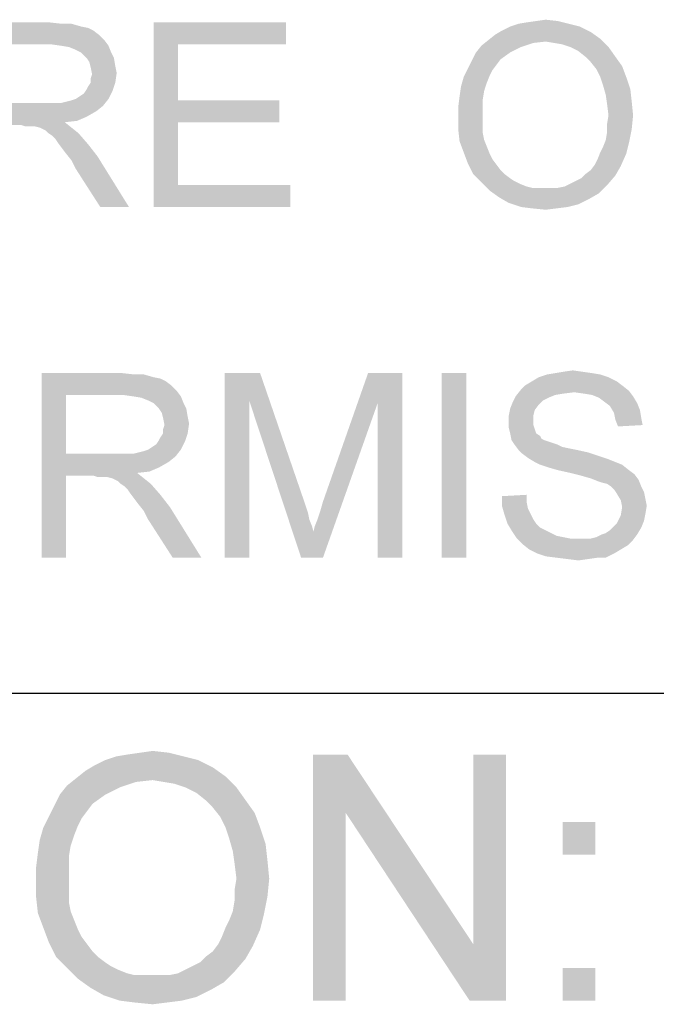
# Model space of a CAD drawing. Extents: x 0 to 1189, y 0 to 841.
# Tile 41 of 125: x 940 to 950, y 35 to 51. Entities that reach past the tile are written whole.
import ezdxf

# ---------------------------------------------------------------- set-up
doc = ezdxf.new("R2010")
doc.units = 0
doc.header["$LTSCALE"] = 65.395
doc.header["$MEASUREMENT"] = 0
doc.layers.get('0').update_dxf_attribs({"linetype": 'CONTINUOUS'})

msp = doc.modelspace()

# ---------------------------------------------------------------- linework, layer by layer
at = {"linetype": 'Continuous'}
for q in [(1160, 40), (1037, 40), (1174, 40)]:
    msp.add_line((909, 40), q, dxfattribs=at)
for points in [[(938.97778, 50.9), (940.28889, 50.9), (939.37778, 50.54444)], [(940.28889, 50.9), (940.48889, 50.87778), (939.37778, 50.54444)], [(941.97778, 50.9), (944.13333, 50.9), (942.37778, 50.54444)], [(942.37778, 50.54444), (941.97778, 47.9), (941.97778, 50.9)], [(942.37778, 50.54444), (944.13333, 50.9), (944.13333, 50.54444)], [(947.91111, 50.87778), (948.04444, 50.9), (948.55556, 50.92222)], [(947.91111, 50.87778), (948.55556, 50.92222), (948.73333, 50.87778)], [(948.55556, 50.92222), (948.04444, 50.9), (948.2, 50.92222)], [(948.2, 50.92222), (948.35556, 50.94444), (948.55556, 50.92222)], [(940.64444, 50.87778), (940.8, 50.83333), (939.37778, 50.54444)], [(940.48889, 50.87778), (940.64444, 50.87778), (939.37778, 50.54444)], [(940.8, 50.83333), (940.91111, 50.81111), (939.37778, 50.54444)], [(940.91111, 50.81111), (941, 50.76667), (939.37778, 50.54444)], [(941, 50.76667), (941.08889, 50.7), (939.37778, 50.54444)], [(949.08889, 50.74444), (947.53333, 50.7), (947.64444, 50.76667)], [(947.53333, 50.7), (949.08889, 50.74444), (949.24444, 50.63333)], [(948.91111, 50.83333), (947.64444, 50.76667), (947.77778, 50.83333)], [(947.64444, 50.76667), (948.91111, 50.83333), (949.08889, 50.74444)], [(948.73333, 50.87778), (947.77778, 50.83333), (947.91111, 50.87778)], [(947.77778, 50.83333), (948.73333, 50.87778), (948.91111, 50.83333)], [(941.08889, 50.7), (941.17778, 50.61111), (939.37778, 50.54444)], [(940.31111, 50.54444), (939.37778, 50.54444), (941.17778, 50.61111)], [(940.46667, 50.52222), (940.31111, 50.54444), (941.17778, 50.61111)], [(940.46667, 50.52222), (941.17778, 50.61111), (941.24444, 50.52222)], [(948.35556, 50.58889), (947.31111, 50.52222), (947.42222, 50.61111)], [(948.35556, 50.58889), (948.15556, 50.56667), (947.31111, 50.52222)], [(949.24444, 50.63333), (947.42222, 50.61111), (947.53333, 50.7)], [(948.35556, 50.58889), (947.42222, 50.61111), (949.24444, 50.63333)], [(948.48889, 50.56667), (948.35556, 50.58889), (949.24444, 50.63333)], [(948.62222, 50.54444), (948.48889, 50.56667), (949.24444, 50.63333)], [(948.75556, 50.5), (948.62222, 50.54444), (949.24444, 50.63333)], [(948.75556, 50.5), (949.24444, 50.63333), (949.37778, 50.5)], [(941.24444, 50.52222), (940.6, 50.5), (940.46667, 50.52222)], [(940.71111, 50.45556), (940.6, 50.5), (941.24444, 50.52222)], [(940.8, 50.41111), (940.71111, 50.45556), (941.24444, 50.52222)], [(940.8, 50.41111), (941.24444, 50.52222), (941.28889, 50.41111)], [(942.37778, 50.54444), (942.37778, 49.63333), (941.97778, 47.9)], [(947.95556, 50.5), (947.22222, 50.41111), (947.31111, 50.52222)], [(947.22222, 50.41111), (947.95556, 50.5), (947.77778, 50.41111)], [(947.31111, 50.52222), (948.15556, 50.56667), (947.95556, 50.5)], [(949.37778, 50.5), (948.88889, 50.43333), (948.75556, 50.5)], [(949, 50.34444), (948.88889, 50.43333), (949.37778, 50.5)], [(949, 50.34444), (949.37778, 50.5), (949.48889, 50.34444)], [(941.28889, 50.41111), (940.88889, 50.32222), (940.8, 50.41111)], [(940.88889, 50.32222), (941.28889, 50.41111), (941.33333, 50.32222)], [(941.33333, 50.32222), (940.93333, 50.25556), (940.88889, 50.32222)], [(940.93333, 50.25556), (941.33333, 50.32222), (941.35556, 50.18889)], [(941.35556, 50.18889), (940.95556, 50.16667), (940.93333, 50.25556)], [(947.55556, 50.21111), (947.08889, 50.14445), (947.15556, 50.27778)], [(947.77778, 50.41111), (947.62222, 50.3), (947.15556, 50.27778)], [(947.77778, 50.41111), (947.15556, 50.27778), (947.22222, 50.41111)], [(947.15556, 50.27778), (947.62222, 50.3), (947.55556, 50.21111)], [(949.48889, 50.34444), (949.08889, 50.25556), (949, 50.34444)], [(949.08889, 50.25556), (949.48889, 50.34444), (949.6, 50.18889)], [(949.6, 50.18889), (949.17778, 50.14445), (949.08889, 50.25556)], [(940.95556, 50.16667), (941.35556, 50.18889), (941.37778, 50.07778)], [(941.37778, 50.07778), (940.97778, 50.05556), (940.95556, 50.16667)], [(947.48889, 50.12222), (947.02222, 50.01111), (947.08889, 50.14445)], [(947.48889, 50.12222), (947.44444, 50.03333), (947.02222, 50.01111)], [(947.08889, 50.14445), (947.55556, 50.21111), (947.48889, 50.12222)], [(949.24444, 50.01111), (949.17778, 50.14445), (949.6, 50.18889)], [(949.24444, 50.01111), (949.6, 50.18889), (949.66667, 50.01111)], [(940.95556, 49.98889), (940.97778, 50.05556), (941.37778, 50.07778)], [(940.95556, 49.92222), (940.95556, 49.98889), (941.37778, 50.07778)], [(940.95556, 49.92222), (941.37778, 50.07778), (941.35556, 49.92222)], [(947.4, 49.92222), (946.97778, 49.85556), (947.02222, 50.01111)], [(947.02222, 50.01111), (947.44444, 50.03333), (947.4, 49.92222)], [(949.66667, 50.01111), (949.28889, 49.87778), (949.24444, 50.01111)], [(949.28889, 49.87778), (949.66667, 50.01111), (949.73333, 49.81111)], [(940.71111, 49.65556), (940.77778, 49.7), (941.31111, 49.78889)], [(940.71111, 49.65556), (941.31111, 49.78889), (941.24444, 49.65556)], [(940.77778, 49.7), (940.84444, 49.74444), (941.31111, 49.78889)], [(941.31111, 49.78889), (940.84444, 49.74444), (940.88889, 49.81111)], [(940.88889, 49.81111), (940.91111, 49.85556), (941.35556, 49.92222)], [(940.88889, 49.81111), (941.35556, 49.92222), (941.31111, 49.78889)], [(941.35556, 49.92222), (940.91111, 49.85556), (940.95556, 49.92222)], [(947.35556, 49.78889), (946.95556, 49.7), (946.97778, 49.85556)], [(946.95556, 49.7), (947.35556, 49.78889), (947.33333, 49.65556)], [(946.97778, 49.85556), (947.4, 49.92222), (947.35556, 49.78889)], [(949.73333, 49.81111), (949.33333, 49.72222), (949.28889, 49.87778)], [(949.33333, 49.72222), (949.73333, 49.81111), (949.75556, 49.61111)], [(940.46667, 49.58889), (940.55556, 49.61111), (941.24444, 49.65556)], [(940.46667, 49.58889), (941.24444, 49.65556), (941.15556, 49.54444)], [(940.55556, 49.61111), (940.64444, 49.63333), (941.24444, 49.65556)], [(941.24444, 49.65556), (940.64444, 49.63333), (940.71111, 49.65556)], [(942.37778, 49.63333), (942.37778, 49.27778), (941.97778, 47.9)], [(942.37778, 49.27778), (944.02222, 49.63333), (944.02222, 49.27778)], [(942.37778, 49.63333), (944.02222, 49.63333), (942.37778, 49.27778)], [(947.33333, 49.65556), (946.93333, 49.52222), (946.95556, 49.7)], [(946.93333, 49.52222), (947.33333, 49.65556), (947.33333, 49.5)], [(949.75556, 49.61111), (949.35556, 49.56667), (949.33333, 49.72222)], [(940.46667, 49.58889), (941.15556, 49.54444), (939.37778, 49.23333)], [(940.35556, 49.58889), (940.46667, 49.58889), (939.37778, 49.23333)], [(940.22222, 49.58889), (940.35556, 49.58889), (939.37778, 49.23333)], [(939.37778, 49.58889), (940.22222, 49.58889), (939.37778, 49.23333)], [(941.15556, 49.54444), (941.04444, 49.45556), (939.37778, 49.23333)], [(941.04444, 49.45556), (940.88889, 49.36667), (939.37778, 49.23333)], [(947.33333, 49.5), (946.93333, 49.34444), (946.93333, 49.52222)], [(946.93333, 49.34444), (947.33333, 49.5), (947.33333, 49.34444)], [(949.37778, 49.38889), (949.35556, 49.56667), (949.75556, 49.61111)], [(949.37778, 49.38889), (949.75556, 49.61111), (949.77778, 49.38889)], [(940.88889, 49.36667), (940.73333, 49.3), (939.37778, 49.23333)], [(940.73333, 49.3), (940.53333, 49.27778), (939.37778, 49.23333)], [(947.33333, 49.34444), (947.33333, 49.21111), (946.93333, 49.16667)], [(947.33333, 49.34444), (946.93333, 49.16667), (946.93333, 49.34444)], [(949.77778, 49.38889), (949.35556, 49.25556), (949.37778, 49.38889)], [(949.35556, 49.25556), (949.77778, 49.38889), (949.75556, 49.16667)], [(939.82222, 49.23333), (939.37778, 49.23333), (940.53333, 49.27778)], [(939.88889, 49.21111), (939.82222, 49.23333), (940.53333, 49.27778)], [(939.95556, 49.21111), (939.88889, 49.21111), (940.53333, 49.27778)], [(940, 49.21111), (939.95556, 49.21111), (940.53333, 49.27778)], [(940.04444, 49.21111), (940, 49.21111), (940.53333, 49.27778)], [(940.13333, 49.18889), (940.04444, 49.21111), (940.53333, 49.27778)], [(940.13333, 49.18889), (940.53333, 49.27778), (940.64444, 49.18889)], [(940.64444, 49.18889), (940.22222, 49.14444), (940.13333, 49.18889)], [(940.26667, 49.1), (940.22222, 49.14444), (940.64444, 49.18889)], [(940.26667, 49.1), (940.64444, 49.18889), (940.75556, 49.1)], [(942.37778, 49.27778), (942.37778, 48.25556), (941.97778, 47.9)], [(946.93333, 49.16667), (947.33333, 49.21111), (947.33333, 49.1)], [(947.33333, 49.1), (946.95556, 48.96667), (946.93333, 49.16667)], [(949.33333, 48.98889), (949.35556, 49.12222), (949.75556, 49.16667)], [(949.33333, 48.98889), (949.75556, 49.16667), (949.71111, 48.94444)], [(949.75556, 49.16667), (949.35556, 49.12222), (949.35556, 49.25556)], [(940.75556, 49.1), (940.33333, 49.05556), (940.26667, 49.1)], [(940.37778, 49.01111), (940.33333, 49.05556), (940.75556, 49.1)], [(940.42222, 48.94444), (940.37778, 49.01111), (940.75556, 49.1)], [(940.42222, 48.94444), (940.75556, 49.1), (940.91111, 48.92222)], [(947.33333, 49.1), (947.35556, 48.98889), (946.95556, 48.96667)], [(946.95556, 48.96667), (947.35556, 48.98889), (947.4, 48.87778)], [(949.71111, 48.94444), (949.28889, 48.87778), (949.33333, 48.98889)], [(940.91111, 48.92222), (940.48889, 48.85556), (940.42222, 48.94444)], [(940.55556, 48.76667), (940.48889, 48.85556), (940.91111, 48.92222)], [(940.55556, 48.76667), (940.91111, 48.92222), (941.06667, 48.72222)], [(947.4, 48.87778), (947.02222, 48.78889), (946.95556, 48.96667)], [(947.02222, 48.78889), (947.4, 48.87778), (947.44444, 48.76667)], [(949.24444, 48.78889), (949.28889, 48.87778), (949.71111, 48.94444)], [(949.24444, 48.78889), (949.71111, 48.94444), (949.66667, 48.76667)], [(941.06667, 48.72222), (940.64444, 48.65556), (940.55556, 48.76667)], [(940.71111, 48.52222), (940.64444, 48.65556), (941.06667, 48.72222)], [(941.11111, 47.9), (940.71111, 48.52222), (941.06667, 48.72222)], [(941.11111, 47.9), (941.06667, 48.72222), (941.57778, 47.9)], [(947.44444, 48.76667), (947.08889, 48.61111), (947.02222, 48.78889)], [(947.44444, 48.76667), (947.48889, 48.67778), (947.08889, 48.61111)], [(947.08889, 48.61111), (947.48889, 48.67778), (947.55556, 48.58889)], [(949.15556, 48.58889), (949.2, 48.67778), (949.66667, 48.76667)], [(949.15556, 48.58889), (949.66667, 48.76667), (949.57778, 48.56667)], [(949.66667, 48.76667), (949.2, 48.67778), (949.24444, 48.78889)], [(947.55556, 48.58889), (947.17778, 48.43333), (947.08889, 48.61111)], [(947.55556, 48.58889), (947.62222, 48.5), (947.17778, 48.43333)], [(947.17778, 48.43333), (947.62222, 48.5), (947.68889, 48.43333)], [(949, 48.43333), (949.08889, 48.5), (949.57778, 48.56667)], [(949, 48.43333), (949.57778, 48.56667), (949.48889, 48.41111)], [(949.57778, 48.56667), (949.08889, 48.5), (949.15556, 48.58889)], [(947.68889, 48.43333), (947.31111, 48.3), (947.17778, 48.43333)], [(947.68889, 48.43333), (947.77778, 48.36667), (947.31111, 48.3)], [(947.77778, 48.36667), (947.84444, 48.32222), (947.31111, 48.3)], [(948.75556, 48.27778), (948.84444, 48.32222), (949.48889, 48.41111)], [(948.75556, 48.27778), (949.48889, 48.41111), (949.35556, 48.25556)], [(948.84444, 48.32222), (948.93333, 48.36667), (949.48889, 48.41111)], [(949.48889, 48.41111), (948.93333, 48.36667), (949, 48.43333)], [(942.37778, 48.25556), (944.2, 48.25556), (941.97778, 47.9)], [(941.97778, 47.9), (944.2, 48.25556), (944.2, 47.9)], [(947.31111, 48.3), (947.84444, 48.32222), (947.93333, 48.27778)], [(947.93333, 48.27778), (947.44444, 48.16667), (947.31111, 48.3)], [(947.93333, 48.27778), (948.04444, 48.23333), (947.44444, 48.16667)], [(948.04444, 48.23333), (948.13333, 48.21111), (947.44444, 48.16667)], [(948.44444, 48.21111), (948.55556, 48.21111), (947.44444, 48.16667)], [(948.33333, 48.21111), (948.44444, 48.21111), (947.44444, 48.16667)], [(948.24444, 48.21111), (948.33333, 48.21111), (947.44444, 48.16667)], [(948.13333, 48.21111), (948.24444, 48.21111), (947.44444, 48.16667)], [(949.22222, 48.12222), (947.44444, 48.16667), (948.55556, 48.21111)], [(948.55556, 48.21111), (948.66667, 48.23333), (949.35556, 48.25556)], [(948.55556, 48.21111), (949.35556, 48.25556), (949.22222, 48.12222)], [(949.35556, 48.25556), (948.66667, 48.23333), (948.75556, 48.27778)], [(949.22222, 48.12222), (947.6, 48.05556), (947.44444, 48.16667)], [(947.6, 48.05556), (949.22222, 48.12222), (949.06667, 48.03333)], [(949.06667, 48.03333), (947.75556, 47.96667), (947.6, 48.05556)], [(947.75556, 47.96667), (949.06667, 48.03333), (948.88889, 47.94444)], [(948.88889, 47.94444), (947.95556, 47.9), (947.75556, 47.96667)], [(947.95556, 47.9), (948.88889, 47.94444), (948.71111, 47.9)], [(948.71111, 47.9), (948.13333, 47.87778), (947.95556, 47.9)], [(948.13333, 47.87778), (948.71111, 47.9), (948.53333, 47.87778)], [(948.53333, 47.87778), (948.35556, 47.85556), (948.13333, 47.87778)], [(940.15556, 45.2), (941.46667, 45.2), (940.55556, 44.84444)], [(940.55556, 44.84444), (940.15556, 42.2), (940.15556, 45.2)], [(941.46667, 45.2), (941.66667, 45.17778), (940.55556, 44.84444)], [(941.82222, 45.17778), (941.97778, 45.13333), (940.55556, 44.84444)], [(941.66667, 45.17778), (941.82222, 45.17778), (940.55556, 44.84444)], [(941.97778, 45.13333), (942.08889, 45.11111), (940.55556, 44.84444)], [(943.13333, 45.2), (943.71111, 45.2), (943.53333, 44.75556)], [(943.53333, 44.75556), (943.13333, 42.2), (943.13333, 45.2)], [(943.53333, 44.75556), (943.71111, 45.2), (944.44444, 43.06667)], [(945.62222, 44.71111), (944.73333, 43.11111), (945.46667, 45.2)], [(945.46667, 45.2), (946.02222, 45.2), (945.62222, 44.71111)], [(945.62222, 42.2), (945.62222, 44.71111), (946.02222, 45.2)], [(945.62222, 42.2), (946.02222, 45.2), (946.02222, 42.2)], [(947.06667, 45.2), (946.66667, 42.2), (946.66667, 45.2)], [(946.66667, 42.2), (947.06667, 45.2), (947.06667, 42.2)], [(949.37778, 45.13333), (948.13333, 45.06667), (948.24444, 45.13333)], [(948.13333, 45.06667), (949.37778, 45.13333), (949.51111, 45.06667)], [(949.24444, 45.17778), (948.24444, 45.13333), (948.37778, 45.17778)], [(948.24444, 45.13333), (949.24444, 45.17778), (949.37778, 45.13333)], [(949.11111, 45.2), (948.37778, 45.17778), (948.51111, 45.2)], [(948.37778, 45.17778), (949.11111, 45.2), (949.24444, 45.17778)], [(948.95556, 45.22222), (948.51111, 45.2), (948.64444, 45.22222)], [(948.51111, 45.2), (948.95556, 45.22222), (949.11111, 45.2)], [(948.64444, 45.22222), (948.8, 45.24444), (948.95556, 45.22222)], [(942.08889, 45.11111), (942.17778, 45.06667), (940.55556, 44.84444)], [(942.17778, 45.06667), (942.26667, 45), (940.55556, 44.84444)], [(942.26667, 45), (942.35556, 44.91111), (940.55556, 44.84444)], [(949.6, 45), (947.95556, 44.93333), (948.02222, 45)], [(947.95556, 44.93333), (949.6, 45), (949.71111, 44.91111)], [(949.51111, 45.06667), (948.02222, 45), (948.13333, 45.06667)], [(948.02222, 45), (949.51111, 45.06667), (949.6, 45)], [(940.55556, 44.84444), (940.55556, 43.88889), (940.15556, 42.2)], [(941.48889, 44.84444), (940.55556, 44.84444), (942.35556, 44.91111)], [(941.64444, 44.82222), (941.48889, 44.84444), (942.35556, 44.91111)], [(941.64444, 44.82222), (942.35556, 44.91111), (942.42222, 44.82222)], [(942.42222, 44.82222), (941.77778, 44.8), (941.64444, 44.82222)], [(941.88889, 44.75556), (941.77778, 44.8), (942.42222, 44.82222)], [(941.97778, 44.71111), (941.88889, 44.75556), (942.42222, 44.82222)], [(941.97778, 44.71111), (942.42222, 44.82222), (942.46667, 44.71111)], [(948.4, 44.8), (947.82222, 44.73333), (947.86667, 44.82222)], [(948.82222, 44.88889), (947.86667, 44.82222), (947.95556, 44.93333)], [(948.82222, 44.88889), (948.64444, 44.86667), (947.86667, 44.82222)], [(948.64444, 44.86667), (948.51111, 44.84444), (947.86667, 44.82222)], [(947.86667, 44.82222), (948.51111, 44.84444), (948.4, 44.8)], [(947.95556, 44.93333), (949.71111, 44.91111), (948.82222, 44.88889)], [(948.97778, 44.86667), (948.82222, 44.88889), (949.71111, 44.91111)], [(949.11111, 44.84444), (948.97778, 44.86667), (949.71111, 44.91111)], [(949.11111, 44.84444), (949.71111, 44.91111), (949.77778, 44.82222)], [(949.77778, 44.82222), (949.22222, 44.8), (949.11111, 44.84444)], [(949.31111, 44.73333), (949.22222, 44.8), (949.77778, 44.82222)], [(949.31111, 44.73333), (949.77778, 44.82222), (949.84444, 44.71111)], [(942.46667, 44.71111), (942.06667, 44.62222), (941.97778, 44.71111)], [(942.06667, 44.62222), (942.46667, 44.71111), (942.51111, 44.62222)], [(943.13333, 42.2), (943.53333, 44.75556), (943.53333, 42.2)], [(944.44444, 43.06667), (944.37778, 42.2), (943.53333, 44.75556)], [(944.37778, 42.2), (944.57778, 42.62222), (945.62222, 44.71111)], [(944.37778, 42.2), (945.62222, 44.71111), (944.73333, 42.2)], [(944.57778, 42.62222), (944.6, 42.71111), (945.62222, 44.71111)], [(944.6, 42.71111), (944.64444, 42.82222), (945.62222, 44.71111)], [(944.64444, 42.82222), (944.68889, 42.95556), (945.62222, 44.71111)], [(944.68889, 42.95556), (944.73333, 43.11111), (945.62222, 44.71111)], [(948.24444, 44.68889), (947.77778, 44.62222), (947.82222, 44.73333)], [(947.77778, 44.62222), (948.24444, 44.68889), (948.17778, 44.6)], [(948.4, 44.8), (948.31111, 44.75556), (947.82222, 44.73333)], [(947.82222, 44.73333), (948.31111, 44.75556), (948.24444, 44.68889)], [(949.84444, 44.71111), (949.4, 44.66667), (949.31111, 44.73333)], [(949.4, 44.66667), (949.84444, 44.71111), (949.88889, 44.6)], [(949.88889, 44.6), (949.46667, 44.55556), (949.4, 44.66667)], [(942.51111, 44.62222), (942.11111, 44.55556), (942.06667, 44.62222)], [(942.11111, 44.55556), (942.51111, 44.62222), (942.53333, 44.48889)], [(942.53333, 44.48889), (942.13333, 44.46667), (942.11111, 44.55556)], [(948.17778, 44.6), (947.75556, 44.51111), (947.77778, 44.62222)], [(947.75556, 44.51111), (948.17778, 44.6), (948.15556, 44.51111)], [(948.15556, 44.51111), (948.15556, 44.42222), (947.75556, 44.4)], [(948.15556, 44.51111), (947.75556, 44.4), (947.75556, 44.51111)], [(949.46667, 44.55556), (949.88889, 44.6), (949.91111, 44.46667)], [(949.91111, 44.46667), (949.48889, 44.44444), (949.46667, 44.55556)], [(942.13333, 44.46667), (942.53333, 44.48889), (942.55556, 44.37778)], [(942.55556, 44.37778), (942.15556, 44.35556), (942.13333, 44.46667)], [(942.13333, 44.28889), (942.15556, 44.35556), (942.55556, 44.37778)], [(942.13333, 44.22222), (942.13333, 44.28889), (942.55556, 44.37778)], [(942.13333, 44.22222), (942.55556, 44.37778), (942.53333, 44.22222)], [(947.75556, 44.4), (948.15556, 44.42222), (948.15556, 44.35556)], [(948.15556, 44.35556), (947.75556, 44.31111), (947.75556, 44.4)], [(947.75556, 44.31111), (948.15556, 44.35556), (948.17778, 44.28889)], [(949.48889, 44.44444), (949.91111, 44.46667), (949.93333, 44.35556)], [(949.93333, 44.35556), (949.53333, 44.33333), (949.48889, 44.44444)], [(942.06667, 44.11111), (942.08889, 44.15556), (942.53333, 44.22222)], [(942.06667, 44.11111), (942.53333, 44.22222), (942.48889, 44.08889)], [(942.53333, 44.22222), (942.08889, 44.15556), (942.13333, 44.22222)], [(948.17778, 44.28889), (947.77778, 44.22222), (947.75556, 44.31111)], [(947.77778, 44.22222), (948.17778, 44.28889), (948.2, 44.22222)], [(948.2, 44.22222), (947.8, 44.11111), (947.77778, 44.22222)], [(948.2, 44.22222), (948.26667, 44.17778), (947.8, 44.11111)], [(948.26667, 44.17778), (948.28889, 44.13333), (947.8, 44.11111)], [(941.88889, 43.95556), (941.95556, 44), (942.48889, 44.08889)], [(941.88889, 43.95556), (942.48889, 44.08889), (942.42222, 43.95556)], [(941.95556, 44), (942.02222, 44.04444), (942.48889, 44.08889)], [(942.48889, 44.08889), (942.02222, 44.04444), (942.06667, 44.11111)], [(947.8, 44.11111), (948.28889, 44.13333), (948.33333, 44.11111)], [(948.33333, 44.11111), (947.84444, 44.04444), (947.8, 44.11111)], [(948.33333, 44.11111), (948.4, 44.08889), (947.84444, 44.04444)], [(948.4, 44.08889), (948.46667, 44.06667), (947.84444, 44.04444)], [(947.84444, 44.04444), (948.46667, 44.06667), (948.53333, 44.04444)], [(948.53333, 44.04444), (947.91111, 43.95555), (947.84444, 44.04444)], [(948.53333, 44.04444), (948.62222, 44), (947.91111, 43.95555)], [(940.55556, 43.88889), (940.55556, 43.53333), (940.15556, 42.2)], [(941.64444, 43.88889), (942.33333, 43.84444), (940.55556, 43.53333)], [(941.53333, 43.88889), (941.64444, 43.88889), (940.55556, 43.53333)], [(941.4, 43.88889), (941.53333, 43.88889), (940.55556, 43.53333)], [(940.55556, 43.88889), (941.4, 43.88889), (940.55556, 43.53333)], [(941.64444, 43.88889), (941.73333, 43.91111), (942.42222, 43.95556)], [(941.64444, 43.88889), (942.42222, 43.95556), (942.33333, 43.84444)], [(941.73333, 43.91111), (941.82222, 43.93333), (942.42222, 43.95556)], [(942.42222, 43.95556), (941.82222, 43.93333), (941.88889, 43.95556)], [(948.62222, 44), (948.73333, 43.97778), (947.91111, 43.95555)], [(947.91111, 43.95555), (948.73333, 43.97778), (948.84444, 43.95555)], [(948.84444, 43.95555), (947.97778, 43.88889), (947.91111, 43.95555)], [(948.84444, 43.95555), (949.04444, 43.91111), (947.97778, 43.88889)], [(947.97778, 43.88889), (949.04444, 43.91111), (949.24444, 43.84444)], [(949.24444, 43.84444), (948.06667, 43.82222), (947.97778, 43.88889)], [(942.33333, 43.84444), (942.22222, 43.75556), (940.55556, 43.53333)], [(942.22222, 43.75556), (942.06667, 43.66667), (940.55556, 43.53333)], [(948.06667, 43.82222), (949.24444, 43.84444), (949.37778, 43.8)], [(949.37778, 43.8), (948.17778, 43.75556), (948.06667, 43.82222)], [(948.17778, 43.75556), (949.37778, 43.8), (949.48889, 43.75556)], [(949.48889, 43.75556), (948.26667, 43.71111), (948.17778, 43.75556)], [(948.26667, 43.71111), (949.48889, 43.75556), (949.6, 43.71111)], [(949.6, 43.71111), (948.4, 43.66667), (948.26667, 43.71111)], [(948.55556, 43.62222), (948.4, 43.66667), (949.6, 43.71111)], [(948.55556, 43.62222), (949.6, 43.71111), (949.71111, 43.62222)], [(940.15556, 42.2), (940.55556, 43.53333), (940.55556, 42.2)], [(942.06667, 43.66667), (941.91111, 43.6), (940.55556, 43.53333)], [(941.91111, 43.6), (941.71111, 43.57778), (940.55556, 43.53333)], [(941, 43.53333), (940.55556, 43.53333), (941.71111, 43.57778)], [(941.06667, 43.51111), (941, 43.53333), (941.71111, 43.57778)], [(941.13333, 43.51111), (941.06667, 43.51111), (941.71111, 43.57778)], [(941.17778, 43.51111), (941.13333, 43.51111), (941.71111, 43.57778)], [(941.22222, 43.51111), (941.17778, 43.51111), (941.71111, 43.57778)], [(941.31111, 43.48889), (941.22222, 43.51111), (941.71111, 43.57778)], [(941.31111, 43.48889), (941.71111, 43.57778), (941.82222, 43.48889)], [(949.71111, 43.62222), (948.75556, 43.57778), (948.55556, 43.62222)], [(948.75556, 43.57778), (949.71111, 43.62222), (949.8, 43.55556)], [(949.8, 43.55556), (948.93333, 43.53333), (948.75556, 43.57778)], [(949.08889, 43.48889), (948.93333, 43.53333), (949.8, 43.55556)], [(949.08889, 43.48889), (949.8, 43.55556), (949.86667, 43.46667)], [(941.82222, 43.48889), (941.4, 43.44444), (941.31111, 43.48889)], [(941.44444, 43.4), (941.4, 43.44444), (941.82222, 43.48889)], [(941.44444, 43.4), (941.82222, 43.48889), (941.93333, 43.4)], [(941.93333, 43.4), (941.51111, 43.35556), (941.44444, 43.4)], [(941.55556, 43.31111), (941.51111, 43.35556), (941.93333, 43.4)], [(941.6, 43.24444), (941.55556, 43.31111), (941.93333, 43.4)], [(941.6, 43.24444), (941.93333, 43.4), (942.08889, 43.22222)], [(949.86667, 43.46667), (949.2, 43.44444), (949.08889, 43.48889)], [(949.26667, 43.42222), (949.2, 43.44444), (949.86667, 43.46667)], [(949.35556, 43.4), (949.26667, 43.42222), (949.86667, 43.46667)], [(949.42222, 43.35556), (949.35556, 43.4), (949.86667, 43.46667)], [(949.42222, 43.35556), (949.86667, 43.46667), (949.91111, 43.35556)], [(942.08889, 43.22222), (941.66667, 43.15556), (941.6, 43.24444)], [(941.73333, 43.06667), (941.66667, 43.15556), (942.08889, 43.22222)], [(941.73333, 43.06667), (942.08889, 43.22222), (942.24444, 43.02222)], [(947.64444, 43.2), (948.04444, 43.22222), (948.04444, 43.11111)], [(949.91111, 43.35556), (949.46667, 43.31111), (949.42222, 43.35556)], [(949.46667, 43.31111), (949.91111, 43.35556), (949.95556, 43.26667)], [(949.95556, 43.26667), (949.51111, 43.24444), (949.46667, 43.31111)], [(949.51111, 43.24444), (949.95556, 43.26667), (949.97778, 43.15556)], [(949.97778, 43.15556), (949.57778, 43.13333), (949.51111, 43.24444)], [(942.24444, 43.02222), (941.82222, 42.95556), (941.73333, 43.06667)], [(944.44444, 43.06667), (944.48889, 42.93333), (944.37778, 42.2)], [(948.04444, 43.11111), (947.64444, 43.04444), (947.64444, 43.2)], [(947.64444, 43.04444), (948.04444, 43.11111), (948.06667, 43)], [(949.57778, 43.13333), (949.97778, 43.15556), (950, 43.04444)], [(950, 43.04444), (949.6, 43.02222), (949.57778, 43.13333)], [(941.88889, 42.82222), (941.82222, 42.95556), (942.24444, 43.02222)], [(942.28889, 42.2), (941.88889, 42.82222), (942.24444, 43.02222)], [(942.28889, 42.2), (942.24444, 43.02222), (942.75556, 42.2)], [(944.48889, 42.93333), (944.51111, 42.82222), (944.37778, 42.2)], [(948.06667, 43), (947.68889, 42.88889), (947.64444, 43.04444)], [(948.06667, 43), (948.11111, 42.91111), (947.68889, 42.88889)], [(947.68889, 42.88889), (948.11111, 42.91111), (948.15556, 42.82222)], [(949.97778, 42.91111), (949.57778, 42.88889), (949.6, 43.02222)], [(949.57778, 42.88889), (949.97778, 42.91111), (949.95556, 42.8)], [(949.6, 43.02222), (950, 43.04444), (949.97778, 42.91111)], [(944.51111, 42.82222), (944.55556, 42.71111), (944.37778, 42.2)], [(948.15556, 42.82222), (947.73333, 42.75556), (947.68889, 42.88889)], [(947.73333, 42.75556), (948.15556, 42.82222), (948.2, 42.75556)], [(948.2, 42.75556), (947.8, 42.64444), (947.73333, 42.75556)], [(948.2, 42.75556), (948.26667, 42.68889), (947.8, 42.64444)], [(949.46667, 42.71111), (949.51111, 42.75556), (949.95556, 42.8)], [(949.46667, 42.71111), (949.95556, 42.8), (949.91111, 42.68889)], [(949.95556, 42.8), (949.51111, 42.75556), (949.57778, 42.88889)], [(944.55556, 42.71111), (944.57778, 42.62222), (944.37778, 42.2)], [(947.8, 42.64444), (948.26667, 42.68889), (948.35556, 42.64444)], [(948.35556, 42.64444), (947.88889, 42.51111), (947.8, 42.64444)], [(948.35556, 42.64444), (948.44444, 42.6), (947.88889, 42.51111)], [(948.44444, 42.6), (948.53333, 42.55556), (947.88889, 42.51111)], [(949.08889, 42.51111), (949.17778, 42.53333), (949.84444, 42.57778)], [(949.08889, 42.51111), (949.84444, 42.57778), (949.77778, 42.48889)], [(949.84444, 42.57778), (949.17778, 42.53333), (949.26667, 42.57778)], [(949.26667, 42.57778), (949.33333, 42.6), (949.91111, 42.68889)], [(949.26667, 42.57778), (949.91111, 42.68889), (949.84444, 42.57778)], [(949.33333, 42.6), (949.4, 42.64444), (949.91111, 42.68889)], [(949.91111, 42.68889), (949.4, 42.64444), (949.46667, 42.71111)], [(948.53333, 42.55556), (948.64444, 42.53333), (947.88889, 42.51111)], [(947.88889, 42.51111), (948.64444, 42.53333), (948.75556, 42.51111)], [(948.75556, 42.51111), (947.97778, 42.42222), (947.88889, 42.51111)], [(949.08889, 42.51111), (949.77778, 42.48889), (947.97778, 42.42222)], [(948.97778, 42.51111), (949.08889, 42.51111), (947.97778, 42.42222)], [(948.88889, 42.51111), (948.97778, 42.51111), (947.97778, 42.42222)], [(948.75556, 42.51111), (948.88889, 42.51111), (947.97778, 42.42222)], [(947.97778, 42.42222), (949.77778, 42.48889), (949.68889, 42.4)], [(949.68889, 42.4), (948.08889, 42.33333), (947.97778, 42.42222)], [(948.08889, 42.33333), (949.68889, 42.4), (949.57778, 42.33333)], [(949.57778, 42.33333), (948.22222, 42.26667), (948.08889, 42.33333)], [(948.22222, 42.26667), (949.57778, 42.33333), (949.46667, 42.26667)], [(949.46667, 42.26667), (948.35556, 42.22222), (948.22222, 42.26667)], [(948.53333, 42.2), (948.35556, 42.22222), (949.46667, 42.26667)], [(949.2, 42.2), (948.53333, 42.2), (949.46667, 42.26667)], [(949.2, 42.2), (949.46667, 42.26667), (949.33333, 42.2)], [(949.2, 42.2), (948.71111, 42.17778), (948.53333, 42.2)], [(948.71111, 42.17778), (949.2, 42.2), (949.04444, 42.17778)], [(949.04444, 42.17778), (948.88889, 42.15556), (948.71111, 42.17778)], [(941.75556, 39.02963), (941.96296, 39.05926), (942.22963, 39.02963)], [(942.7037, 38.91111), (941.01481, 38.82222), (941.19259, 38.91111)], [(941.01481, 38.82222), (942.7037, 38.91111), (942.94074, 38.79259)], [(942.46667, 38.97037), (941.19259, 38.91111), (941.37037, 38.97037)], [(941.19259, 38.91111), (942.46667, 38.97037), (942.7037, 38.91111)], [(941.37037, 38.97037), (941.54815, 39), (942.22963, 39.02963)], [(941.37037, 38.97037), (942.22963, 39.02963), (942.46667, 38.97037)], [(942.22963, 39.02963), (941.54815, 39), (941.75556, 39.02963)], [(945.13333, 39), (945.1037, 38.05185), (944.57037, 35)], [(945.13333, 39), (944.57037, 35), (944.57037, 39)], [(945.1037, 38.05185), (945.13333, 39), (947.17778, 35.91852)], [(947.11852, 35), (947.17778, 35.91852), (947.71111, 39)], [(947.11852, 35), (947.71111, 39), (947.71111, 35)], [(947.71111, 39), (947.17778, 35.91852), (947.17778, 39)], [(943.14815, 38.64444), (940.71852, 38.61481), (940.86667, 38.73333)], [(942.94074, 38.79259), (940.86667, 38.73333), (941.01481, 38.82222)], [(940.86667, 38.73333), (942.94074, 38.79259), (943.14815, 38.64444)], [(941.96296, 38.58519), (940.57037, 38.4963), (940.71852, 38.61481)], [(941.96296, 38.58519), (941.6963, 38.55555), (940.57037, 38.4963)], [(941.96296, 38.58519), (940.71852, 38.61481), (943.14815, 38.64444)], [(942.14074, 38.55555), (941.96296, 38.58519), (943.14815, 38.64444)], [(942.31852, 38.52593), (942.14074, 38.55555), (943.14815, 38.64444)], [(942.4963, 38.46667), (942.31852, 38.52593), (943.14815, 38.64444)], [(942.4963, 38.46667), (943.14815, 38.64444), (943.32593, 38.46667)], [(941.42963, 38.46667), (940.45185, 38.34815), (940.57037, 38.4963)], [(940.45185, 38.34815), (941.42963, 38.46667), (941.19259, 38.34815)], [(940.57037, 38.4963), (941.6963, 38.55555), (941.42963, 38.46667)], [(943.32593, 38.46667), (942.67407, 38.37778), (942.4963, 38.46667)], [(942.82222, 38.25926), (942.67407, 38.37778), (943.32593, 38.46667)], [(942.82222, 38.25926), (943.32593, 38.46667), (943.47407, 38.25926)], [(941.19259, 38.34815), (940.98519, 38.2), (940.36296, 38.17037)], [(941.19259, 38.34815), (940.36296, 38.17037), (940.45185, 38.34815)], [(943.47407, 38.25926), (942.94074, 38.14074), (942.82222, 38.25926)], [(942.94074, 38.14074), (943.47407, 38.25926), (943.62222, 38.05185)], [(940.8963, 38.08148), (940.27407, 37.99259), (940.36296, 38.17037)], [(940.36296, 38.17037), (940.98519, 38.2), (940.8963, 38.08148)], [(943.62222, 38.05185), (943.05926, 37.99259), (942.94074, 38.14074)], [(940.80741, 37.96296), (940.18519, 37.81481), (940.27407, 37.99259)], [(940.80741, 37.96296), (940.74815, 37.84444), (940.18519, 37.81481)], [(940.27407, 37.99259), (940.8963, 38.08148), (940.80741, 37.96296)], [(943.14815, 37.81481), (943.05926, 37.99259), (943.62222, 38.05185)], [(943.14815, 37.81481), (943.62222, 38.05185), (943.71111, 37.81481)], [(944.57037, 35), (945.1037, 38.05185), (945.1037, 35)], [(947.17778, 35.91852), (947.11852, 35), (945.1037, 38.05185)], [(940.68889, 37.6963), (940.12593, 37.60741), (940.18519, 37.81481)], [(940.18519, 37.81481), (940.74815, 37.84444), (940.68889, 37.6963)], [(943.71111, 37.81481), (943.20741, 37.63704), (943.14815, 37.81481)], [(943.20741, 37.63704), (943.71111, 37.81481), (943.8, 37.54815)], [(949.16296, 37.9037), (948.62963, 37.37037), (948.62963, 37.9037)], [(948.62963, 37.37037), (949.16296, 37.9037), (949.16296, 37.37037)], [(940.12593, 37.60741), (940.68889, 37.6963), (940.62963, 37.51852)], [(943.8, 37.54815), (943.26667, 37.42963), (943.20741, 37.63704)], [(940.62963, 37.51852), (940.0963, 37.4), (940.12593, 37.60741)], [(940.0963, 37.4), (940.62963, 37.51852), (940.6, 37.34074)], [(943.26667, 37.42963), (943.8, 37.54815), (943.82963, 37.28148)], [(940.6, 37.34074), (940.06667, 37.16296), (940.0963, 37.4)], [(940.06667, 37.16296), (940.6, 37.34074), (940.6, 37.13333)], [(943.82963, 37.28148), (943.2963, 37.22222), (943.26667, 37.42963)], [(940.6, 37.13333), (940.06667, 36.92593), (940.06667, 37.16296)], [(940.06667, 36.92593), (940.6, 37.13333), (940.6, 36.92593)], [(943.32593, 36.98518), (943.2963, 37.22222), (943.82963, 37.28148)], [(943.32593, 36.98518), (943.82963, 37.28148), (943.85926, 36.98518)], [(943.85926, 36.98518), (943.2963, 36.80741), (943.32593, 36.98518)], [(943.2963, 36.80741), (943.85926, 36.98518), (943.82963, 36.68889)], [(940.6, 36.92593), (940.6, 36.74815), (940.06667, 36.68889)], [(940.6, 36.92593), (940.06667, 36.68889), (940.06667, 36.92593)], [(940.06667, 36.68889), (940.6, 36.74815), (940.6, 36.6)], [(940.6, 36.6), (940.0963, 36.42222), (940.06667, 36.68889)], [(943.26667, 36.45185), (943.2963, 36.62963), (943.82963, 36.68889)], [(943.26667, 36.45185), (943.82963, 36.68889), (943.77037, 36.39259)], [(943.82963, 36.68889), (943.2963, 36.62963), (943.2963, 36.80741)], [(940.6, 36.6), (940.62963, 36.45185), (940.0963, 36.42222)], [(940.0963, 36.42222), (940.62963, 36.45185), (940.68889, 36.3037)], [(940.68889, 36.3037), (940.18519, 36.18519), (940.0963, 36.42222)], [(943.14815, 36.18519), (943.20741, 36.3037), (943.77037, 36.39259)], [(943.14815, 36.18519), (943.77037, 36.39259), (943.71111, 36.15556)], [(943.77037, 36.39259), (943.20741, 36.3037), (943.26667, 36.45185)], [(940.18519, 36.18519), (940.68889, 36.3037), (940.74815, 36.15556)], [(940.74815, 36.15556), (940.27407, 35.94815), (940.18519, 36.18519)], [(943.71111, 36.15556), (943.08889, 36.03704), (943.14815, 36.18519)], [(940.74815, 36.15556), (940.80741, 36.03704), (940.27407, 35.94815)], [(940.27407, 35.94815), (940.80741, 36.03704), (940.8963, 35.91852)], [(943.02963, 35.91852), (943.08889, 36.03704), (943.71111, 36.15556)], [(943.02963, 35.91852), (943.71111, 36.15556), (943.59259, 35.88889)], [(940.8963, 35.91852), (940.39259, 35.71111), (940.27407, 35.94815)], [(940.8963, 35.91852), (940.98519, 35.8), (940.39259, 35.71111)], [(942.82222, 35.71111), (942.94074, 35.8), (943.59259, 35.88889)], [(942.82222, 35.71111), (943.59259, 35.88889), (943.47407, 35.68148)], [(943.59259, 35.88889), (942.94074, 35.8), (943.02963, 35.91852)], [(940.39259, 35.71111), (940.98519, 35.8), (941.07407, 35.71111)], [(941.07407, 35.71111), (940.57037, 35.53333), (940.39259, 35.71111)], [(941.07407, 35.71111), (941.19259, 35.62222), (940.57037, 35.53333)], [(943.47407, 35.68148), (942.73333, 35.62222), (942.82222, 35.71111)], [(941.19259, 35.62222), (941.28148, 35.56296), (940.57037, 35.53333)], [(940.57037, 35.53333), (941.28148, 35.56296), (941.4, 35.5037)], [(941.4, 35.5037), (940.74815, 35.35556), (940.57037, 35.53333)], [(942.4963, 35.5037), (942.61481, 35.56296), (943.47407, 35.68148)], [(942.4963, 35.5037), (943.47407, 35.68148), (943.2963, 35.47407)], [(942.61481, 35.56296), (942.73333, 35.62222), (943.47407, 35.68148)], [(949.16296, 35.53333), (948.62963, 35), (948.62963, 35.53333)], [(948.62963, 35), (949.16296, 35.53333), (949.16296, 35)], [(941.4, 35.5037), (941.54815, 35.44445), (940.74815, 35.35556)], [(941.54815, 35.44445), (941.66667, 35.41481), (940.74815, 35.35556)], [(942.08148, 35.41481), (942.22963, 35.41481), (940.74815, 35.35556)], [(941.93333, 35.41481), (942.08148, 35.41481), (940.74815, 35.35556)], [(941.81481, 35.41481), (941.93333, 35.41481), (940.74815, 35.35556)], [(941.66667, 35.41481), (941.81481, 35.41481), (940.74815, 35.35556)], [(943.11852, 35.2963), (940.74815, 35.35556), (942.22963, 35.41481)], [(942.22963, 35.41481), (942.37778, 35.44445), (943.2963, 35.47407)], [(942.22963, 35.41481), (943.2963, 35.47407), (943.11852, 35.2963)], [(943.2963, 35.47407), (942.37778, 35.44445), (942.4963, 35.5037)], [(943.11852, 35.2963), (940.95556, 35.20741), (940.74815, 35.35556)], [(940.95556, 35.20741), (943.11852, 35.2963), (942.91111, 35.17778)], [(942.91111, 35.17778), (941.16296, 35.08889), (940.95556, 35.20741)], [(941.16296, 35.08889), (942.91111, 35.17778), (942.67407, 35.05926)], [(942.67407, 35.05926), (941.42963, 35), (941.16296, 35.08889)], [(941.42963, 35), (942.67407, 35.05926), (942.43704, 35)], [(942.43704, 35), (941.66667, 34.97037), (941.42963, 35)], [(941.66667, 34.97037), (942.43704, 35), (942.2, 34.97037)], [(942.2, 34.97037), (941.96296, 34.94074), (941.66667, 34.97037)]]:
    msp.add_solid(points, dxfattribs=at)

doc.saveas('drawing.dxf')
